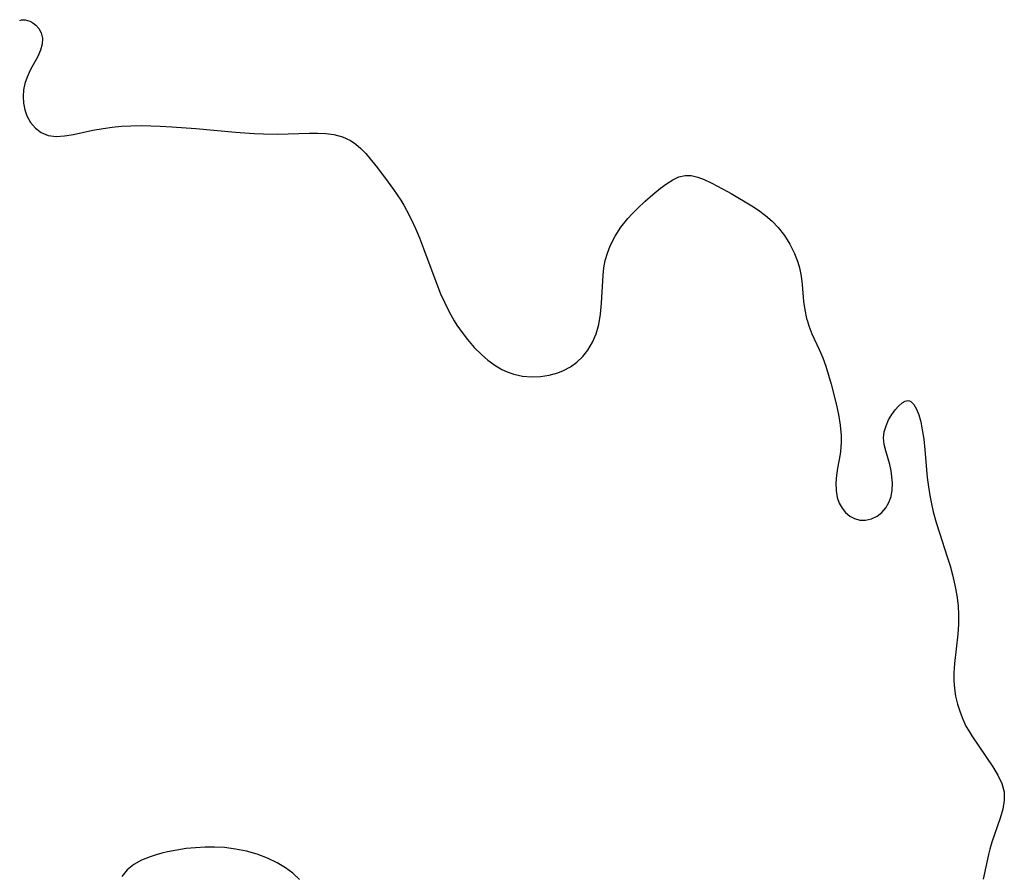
# Model space of a CAD drawing. Header units: metres. Extents: x 1073367 to 1082519, y 1569854 to 1574957.
# Tile 32 of 256: x 1073554 to 1073724, y 1572859 to 1573006. Entities that reach past the tile are written whole.
import ezdxf

# ---------------------------------------------------------------- set-up
doc = ezdxf.new("R2010")
doc.units = ezdxf.units.M
doc.layers.add('CGG_CurvaNivelLidar_v1', color=253, linetype='Continuous', lineweight=30)

msp = doc.modelspace()

# ---------------------------------------------------------------- linework, layer by layer
at = {"layer": 'CGG_CurvaNivelLidar_v1'}
for p, q in [((1073554.0725, 1573006.0232, 63.5), (1073554.4058, 1573006.1682, 63.5)), ((1073554.4058, 1573006.1682, 63.5), (1073555.0453, 1573006.1511, 63.5)), ((1073555.0453, 1573006.1511, 63.5), (1073555.8464, 1573005.9029, 63.5)), ((1073555.8464, 1573005.9029, 63.5), (1073556.3672, 1573005.6242, 63.5)), ((1073556.3672, 1573005.6242, 63.5), (1073556.8645, 1573005.248, 63.5)), ((1073556.8645, 1573005.248, 63.5), (1073557.4013, 1573004.6445, 63.5)), ((1073557.4013, 1573004.6445, 63.5), (1073557.7901, 1573003.9083, 63.5)), ((1073557.7901, 1573003.9083, 63.5), (1073557.9906, 1573002.9714, 63.5)), ((1073557.9382, 1573001.9522, 63.5), (1073557.649, 1573000.8963, 63.5)), ((1073557.9906, 1573002.9714, 63.5), (1073557.9382, 1573001.9522, 63.5)), ((1073557.649, 1573000.8963, 63.5), (1073557.1815, 1572999.8228, 63.5)), ((1073557.1815, 1572999.8228, 63.5), (1073555.9034, 1572997.444, 63.5)), ((1073555.9034, 1572997.444, 63.5), (1073555.3351, 1572996.2688, 63.5)), ((1073554.9628, 1572995.1775, 63.5), (1073554.7414, 1572994.0406, 63.5)), ((1073555.3351, 1572996.2688, 63.5), (1073554.9628, 1572995.1775, 63.5)), ((1073554.7414, 1572994.0406, 63.5), (1073554.6648, 1572992.8862, 63.5)), ((1073554.6648, 1572992.8862, 63.5), (1073554.7323, 1572991.7423, 63.5)), ((1073554.7323, 1572991.7423, 63.5), (1073554.9432, 1572990.6345, 63.5)), ((1073554.9432, 1572990.6345, 63.5), (1073555.3023, 1572989.5906, 63.5)), ((1073555.3023, 1572989.5906, 63.5), (1073555.9511, 1572988.4346, 63.5)), ((1073555.9511, 1572988.4346, 63.5), (1073556.7952, 1572987.4532, 63.5)), ((1073556.7952, 1572987.4532, 63.5), (1073557.8037, 1572986.69, 63.5)), ((1073557.8037, 1572986.69, 63.5), (1073558.9599, 1572986.202, 63.5)), ((1073563.3281, 1572986.3757, 63.5), (1073566.6659, 1572987.0863, 63.5)), ((1073566.6659, 1572987.0863, 63.5), (1073568.4561, 1572987.4145, 63.5)), ((1073568.4561, 1572987.4145, 63.5), (1073570.0258, 1572987.6226, 63.5)), ((1073570.0258, 1572987.6226, 63.5), (1073571.6214, 1572987.7649, 63.5)), ((1073571.6214, 1572987.7649, 63.5), (1073573.2349, 1572987.851, 63.5)), ((1073573.2349, 1572987.851, 63.5), (1073575.0599, 1572987.8884, 63.5)), ((1073575.0599, 1572987.8884, 63.5), (1073576.6928, 1572987.8733, 63.5)), ((1073576.6928, 1572987.8733, 63.5), (1073578.3285, 1572987.8142, 63.5)), ((1073578.3285, 1572987.8142, 63.5), (1073580.3053, 1572987.69, 63.5)), ((1073580.3053, 1572987.69, 63.5), (1073584.4493, 1572987.3671, 63.5)), ((1073584.4493, 1572987.3671, 63.5), (1073591.3011, 1572986.7297, 63.5)), ((1073591.3011, 1572986.7297, 63.5), (1073594.5149, 1572986.5244, 63.5)), ((1073558.9599, 1572986.202, 63.5), (1073560.3489, 1572986.0287, 63.5)), ((1073560.3489, 1572986.0287, 63.5), (1073561.7956, 1572986.1216, 63.5)), ((1073561.7956, 1572986.1216, 63.5), (1073563.3281, 1572986.3757, 63.5)), ((1073594.5149, 1572986.5244, 63.5), (1073596.1133, 1572986.4643, 63.5)), ((1073596.1133, 1572986.4643, 63.5), (1073598.5556, 1572986.4344, 63.5)), ((1073598.5556, 1572986.4344, 63.5), (1073604.0821, 1572986.5675, 63.5)), ((1073604.0821, 1572986.5675, 63.5), (1073605.4235, 1572986.5675, 63.5)), ((1073605.4235, 1572986.5675, 63.5), (1073606.8733, 1572986.5184, 63.5)), ((1073606.8733, 1572986.5184, 63.5), (1073608.2685, 1572986.3521, 63.5)), ((1073608.2685, 1572986.3521, 63.5), (1073609.7506, 1572985.9481, 63.5)), ((1073609.7506, 1572985.9481, 63.5), (1073611.1304, 1572985.2947, 63.5)), ((1073611.1304, 1572985.2947, 63.5), (1073612.0548, 1572984.6603, 63.5)), ((1073612.0548, 1572984.6603, 63.5), (1073612.9213, 1572983.9132, 63.5)), ((1073612.9213, 1572983.9132, 63.5), (1073613.7432, 1572983.0772, 63.5)), ((1073613.7432, 1572983.0772, 63.5), (1073614.7741, 1572981.88, 63.5)), ((1073614.7741, 1572981.88, 63.5), (1073615.7804, 1572980.6077, 63.5)), ((1073615.7804, 1572980.6077, 63.5), (1073617.6397, 1572978.1463, 63.5)), ((1073617.6397, 1572978.1463, 63.5), (1073618.5543, 1572976.8782, 63.5)), ((1073665.6532, 1572977.8638, 63.5), (1073666.7061, 1572978.5435, 63.5)), ((1073666.7061, 1572978.5435, 63.5), (1073667.7604, 1572979.0467, 63.5)), ((1073667.7604, 1572979.0467, 63.5), (1073668.833, 1572979.3061, 63.5)), ((1073668.833, 1572979.3061, 63.5), (1073669.9026, 1572979.2759, 63.5)), ((1073669.9026, 1572979.2759, 63.5), (1073671.005, 1572979.0148, 63.5)), ((1073671.005, 1572979.0148, 63.5), (1073672.1408, 1572978.5838, 63.5)), ((1073672.1408, 1572978.5838, 63.5), (1073673.3117, 1572978.0353, 63.5)), ((1073618.5543, 1572976.8782, 63.5), (1073619.7834, 1572975.0482, 63.5)), ((1073663.2585, 1572975.9965, 63.5), (1073664.5855, 1572977.0649, 63.5)), ((1073664.5855, 1572977.0649, 63.5), (1073665.6532, 1572977.8638, 63.5)), ((1073673.3117, 1572978.0353, 63.5), (1073674.4435, 1572977.4511, 63.5)), ((1073674.4435, 1572977.4511, 63.5), (1073676.7729, 1572976.1545, 63.5)), ((1073619.7834, 1572975.0482, 63.5), (1073620.3022, 1572974.184, 63.5)), ((1073660.6064, 1572973.6037, 63.5), (1073661.9202, 1572974.8411, 63.5)), ((1073661.9202, 1572974.8411, 63.5), (1073663.2585, 1572975.9965, 63.5)), ((1073676.7729, 1572976.1545, 63.5), (1073680.3642, 1572974.0164, 63.5)), ((1073620.3022, 1572974.184, 63.5), (1073620.7956, 1572973.2986, 63.5)), ((1073620.7956, 1572973.2986, 63.5), (1073621.5926, 1572971.7389, 63.5)), ((1073659.6952, 1572972.663, 63.5), (1073660.6064, 1572973.6037, 63.5)), ((1073680.3642, 1572974.0164, 63.5), (1073681.4858, 1572973.2762, 63.5)), ((1073681.4858, 1572973.2762, 63.5), (1073682.6989, 1572972.3695, 63.5)), ((1073621.5926, 1572971.7389, 63.5), (1073622.3352, 1572970.1381, 63.5)), ((1073657.7782, 1572970.3586, 63.5), (1073658.949, 1572971.8341, 63.5)), ((1073658.949, 1572971.8341, 63.5), (1073659.6952, 1572972.663, 63.5)), ((1073682.6989, 1572972.3695, 63.5), (1073683.8347, 1572971.3836, 63.5)), ((1073683.8347, 1572971.3836, 63.5), (1073684.8729, 1572970.3135, 63.5)), ((1073622.3352, 1572970.1381, 63.5), (1073623.0297, 1572968.5046, 63.5)), ((1073656.7482, 1572968.7893, 63.5), (1073657.7782, 1572970.3586, 63.5)), ((1073684.8729, 1572970.3135, 63.5), (1073685.9682, 1572968.9109, 63.5)), ((1073623.0297, 1572968.5046, 63.5), (1073623.7458, 1572966.6726, 63.5)), ((1073655.8993, 1572967.1263, 63.5), (1073656.7482, 1572968.7893, 63.5)), ((1073685.9682, 1572968.9109, 63.5), (1073686.9018, 1572967.4115, 63.5)), ((1073623.7458, 1572966.6726, 63.5), (1073625.9908, 1572960.4971, 63.5)), ((1073655.4333, 1572965.8958, 63.5), (1073655.8993, 1572967.1263, 63.5)), ((1073686.9018, 1572967.4115, 63.5), (1073687.6781, 1572965.8463, 63.5)), ((1073654.8291, 1572963.3279, 63.5), (1073655.0775, 1572964.6262, 63.5)), ((1073655.0775, 1572964.6262, 63.5), (1073655.4333, 1572965.8958, 63.5)), ((1073687.6781, 1572965.8463, 63.5), (1073688.2625, 1572964.3402, 63.5)), ((1073654.6869, 1572962.0768, 63.5), (1073654.8291, 1572963.3279, 63.5)), ((1073688.2625, 1572964.3402, 63.5), (1073688.5662, 1572963.3566, 63.5)), ((1073688.5662, 1572963.3566, 63.5), (1073688.8763, 1572961.8825, 63.5)), ((1073654.4206, 1572957.2425, 63.5), (1073654.6869, 1572962.0768, 63.5)), ((1073688.8763, 1572961.8825, 63.5), (1073689.0397, 1572960.4635, 63.5)), ((1073625.9908, 1572960.4971, 63.5), (1073626.6563, 1572958.8754, 63.5)), ((1073689.0397, 1572960.4635, 63.5), (1073689.2823, 1572957.5542, 63.5)), ((1073626.6563, 1572958.8754, 63.5), (1073627.3813, 1572957.2837, 63.5)), ((1073627.3813, 1572957.2837, 63.5), (1073628.1688, 1572955.729, 63.5)), ((1073654.2531, 1572955.3699, 63.5), (1073654.4206, 1572957.2425, 63.5)), ((1073689.2823, 1572957.5542, 63.5), (1073689.4801, 1572956.0811, 63.5)), ((1073689.4801, 1572956.0811, 63.5), (1073689.7811, 1572954.6247, 63.5)), ((1073628.1688, 1572955.729, 63.5), (1073629.0258, 1572954.2215, 63.5)), ((1073653.9518, 1572953.547, 63.5), (1073654.2531, 1572955.3699, 63.5)), ((1073689.7811, 1572954.6247, 63.5), (1073689.9206, 1572954.1134, 63.5)), ((1073629.0258, 1572954.2215, 63.5), (1073629.4945, 1572953.4713, 63.5)), ((1073629.4945, 1572953.4713, 63.5), (1073630.3628, 1572952.2002, 63.5)), ((1073653.506, 1572951.9817, 63.5), (1073653.9518, 1572953.547, 63.5)), ((1073689.9206, 1572954.1134, 63.5), (1073690.1626, 1572953.3599, 63.5)), ((1073690.1626, 1572953.3599, 63.5), (1073690.7056, 1572951.9768, 63.5)), ((1073630.3628, 1572952.2002, 63.5), (1073631.2905, 1572950.983, 63.5)), ((1073631.2905, 1572950.983, 63.5), (1073632.46, 1572949.6228, 63.5)), ((1073652.8849, 1572950.5053, 63.5), (1073653.506, 1572951.9817, 63.5)), ((1073690.7056, 1572951.9768, 63.5), (1073691.9586, 1572949.2338, 63.5)), ((1073632.46, 1572949.6228, 63.5), (1073633.7102, 1572948.3683, 63.5)), ((1073652.0847, 1572949.1477, 63.5), (1073652.8849, 1572950.5053, 63.5)), ((1073633.7102, 1572948.3683, 63.5), (1073634.8354, 1572947.4087, 63.5)), ((1073650.1902, 1572947.0837, 63.5), (1073651.2032, 1572948.0499, 63.5)), ((1073651.2032, 1572948.0499, 63.5), (1073652.0847, 1572949.1477, 63.5)), ((1073691.9586, 1572949.2338, 63.5), (1073692.5648, 1572947.8285, 63.5)), ((1073692.5648, 1572947.8285, 63.5), (1073693.1093, 1572946.3488, 63.5)), ((1073634.8354, 1572947.4087, 63.5), (1073636.0164, 1572946.5558, 63.5)), ((1073636.0164, 1572946.5558, 63.5), (1073637.248, 1572945.8253, 63.5)), ((1073647.8424, 1572945.5988, 63.5), (1073649.0654, 1572946.26, 63.5)), ((1073649.0654, 1572946.26, 63.5), (1073650.1902, 1572947.0837, 63.5)), ((1073693.1093, 1572946.3488, 63.5), (1073693.5908, 1572944.8284, 63.5)), ((1073637.248, 1572945.8253, 63.5), (1073638.1639, 1572945.3883, 63.5)), ((1073638.1639, 1572945.3883, 63.5), (1073639.2766, 1572944.9856, 63.5)), ((1073639.2766, 1572944.9856, 63.5), (1073640.7844, 1572944.6612, 63.5)), ((1073640.7844, 1572944.6612, 63.5), (1073642.3237, 1572944.5418, 63.5)), ((1073642.3237, 1572944.5418, 63.5), (1073643.8683, 1572944.6014, 63.5)), ((1073643.8683, 1572944.6014, 63.5), (1073645.3916, 1572944.8273, 63.5)), ((1073645.3916, 1572944.8273, 63.5), (1073646.8654, 1572945.2198, 63.5)), ((1073646.8654, 1572945.2198, 63.5), (1073647.8424, 1572945.5988, 63.5)), ((1073693.5908, 1572944.8284, 63.5), (1073694.0296, 1572943.2814, 63.5)), ((1073694.0296, 1572943.2814, 63.5), (1073694.897, 1572939.8505, 63.5)), ((1073694.897, 1572939.8505, 63.5), (1073695.2941, 1572938.028, 63.5)), ((1073705.0477, 1572938.818, 63.5), (1073705.6485, 1572939.5004, 63.5)), ((1073705.6485, 1572939.5004, 63.5), (1073706.2579, 1572940.0292, 63.5)), ((1073706.2579, 1572940.0292, 63.5), (1073706.7645, 1572940.3224, 63.5)), ((1073706.7645, 1572940.3224, 63.5), (1073707.2487, 1572940.4392, 63.5)), ((1073707.2487, 1572940.4392, 63.5), (1073707.5551, 1572940.3995, 63.5)), ((1073707.5551, 1572940.3995, 63.5), (1073707.7837, 1572940.2952, 63.5)), ((1073707.7837, 1572940.2952, 63.5), (1073708.3028, 1572939.7839, 63.5)), ((1073708.3028, 1572939.7839, 63.5), (1073708.7539, 1572938.9796, 63.5)), ((1073695.2941, 1572938.028, 63.5), (1073695.6021, 1572936.2179, 63.5)), ((1073703.9333, 1572937.0894, 63.5), (1073704.4769, 1572938.0211, 63.5)), ((1073704.4769, 1572938.0211, 63.5), (1073705.0477, 1572938.818, 63.5)), ((1073708.7539, 1572938.9796, 63.5), (1073709.1432, 1572937.9492, 63.5)), ((1073709.1432, 1572937.9492, 63.5), (1073709.4742, 1572936.746, 63.5)), ((1073695.6021, 1572936.2179, 63.5), (1073695.7675, 1572934.4257, 63.5)), ((1073703.1814, 1572935.0542, 63.5), (1073703.4873, 1572936.0931, 63.5)), ((1073703.4873, 1572936.0931, 63.5), (1073703.9333, 1572937.0894, 63.5)), ((1073709.4742, 1572936.746, 63.5), (1073709.7471, 1572935.4117, 63.5)), ((1073695.7675, 1572934.4257, 63.5), (1073695.773, 1572933.3533, 63.5)), ((1073703.0639, 1572933.991, 63.5), (1073703.1814, 1572935.0542, 63.5)), ((1073703.1713, 1572932.8821, 63.5), (1073703.0639, 1572933.991, 63.5)), ((1073709.7471, 1572935.4117, 63.5), (1073709.9893, 1572933.7739, 63.5)), ((1073695.773, 1572933.3533, 63.5), (1073695.6951, 1572932.2698, 63.5)), ((1073703.4434, 1572931.7548, 63.5), (1073703.1713, 1572932.8821, 63.5)), ((1073709.9893, 1572933.7739, 63.5), (1073710.1856, 1572931.9506, 63.5)), ((1073695.5527, 1572931.2, 63.5), (1073695.1224, 1572928.7622, 63.5)), ((1073695.6951, 1572932.2698, 63.5), (1073695.5527, 1572931.2, 63.5)), ((1073704.1326, 1572929.3979, 63.5), (1073703.4434, 1572931.7548, 63.5)), ((1073710.1856, 1572931.9506, 63.5), (1073710.6021, 1572927.1541, 63.5)), ((1073704.3607, 1572928.3366, 63.5), (1073704.1326, 1572929.3979, 63.5)), ((1073694.943, 1572927.5656, 63.5), (1073694.8388, 1572926.2194, 63.5)), ((1073695.1224, 1572928.7622, 63.5), (1073694.943, 1572927.5656, 63.5)), ((1073704.5162, 1572927.2557, 63.5), (1073704.3607, 1572928.3366, 63.5)), ((1073704.5916, 1572926.1768, 63.5), (1073704.5162, 1572927.2557, 63.5)), ((1073694.8388, 1572926.2194, 63.5), (1073694.8751, 1572924.9177, 63.5)), ((1073704.5638, 1572924.9997, 63.5), (1073704.5916, 1572926.1768, 63.5)), ((1073710.6021, 1572927.1541, 63.5), (1073710.7953, 1572925.5322, 63.5)), ((1073710.7953, 1572925.5322, 63.5), (1073711.0311, 1572924.0465, 63.5)), ((1073694.8751, 1572924.9177, 63.5), (1073695.086, 1572923.6909, 63.5)), ((1073703.9975, 1572922.8446, 63.5), (1073704.3773, 1572923.879, 63.5)), ((1073704.3773, 1572923.879, 63.5), (1073704.5638, 1572924.9997, 63.5)), ((1073711.0311, 1572924.0465, 63.5), (1073711.3149, 1572922.6456, 63.5)), ((1073695.086, 1572923.6909, 63.5), (1073695.4309, 1572922.7199, 63.5)), ((1073695.4309, 1572922.7199, 63.5), (1073695.9162, 1572921.8495, 63.5)), ((1073703.4451, 1572921.9152, 63.5), (1073703.9975, 1572922.8446, 63.5)), ((1073711.3149, 1572922.6456, 63.5), (1073711.6475, 1572921.2531, 63.5)), ((1073695.9162, 1572921.8495, 63.5), (1073696.5265, 1572921.1027, 63.5)), ((1073696.5265, 1572921.1027, 63.5), (1073697.2573, 1572920.4978, 63.5)), ((1073697.2573, 1572920.4978, 63.5), (1073698.0741, 1572920.0631, 63.5)), ((1073700.9824, 1572920.0233, 63.5), (1073701.938, 1572920.4806, 63.5)), ((1073701.938, 1572920.4806, 63.5), (1073702.7505, 1572921.1164, 63.5)), ((1073702.7505, 1572921.1164, 63.5), (1073703.4451, 1572921.9152, 63.5)), ((1073711.6475, 1572921.2531, 63.5), (1073712.1456, 1572919.417, 63.5)), ((1073698.0741, 1572920.0631, 63.5), (1073698.9489, 1572919.8197, 63.5)), ((1073698.9489, 1572919.8197, 63.5), (1073699.9696, 1572919.797, 63.5)), ((1073699.9696, 1572919.797, 63.5), (1073700.9824, 1572920.0233, 63.5)), ((1073712.1456, 1572919.417, 63.5), (1073712.6981, 1572917.598, 63.5)), ((1073712.6981, 1572917.598, 63.5), (1073714.0547, 1572913.4832, 63.5)), ((1073714.0547, 1572913.4832, 63.5), (1073714.526, 1572911.917, 63.5)), ((1073714.526, 1572911.917, 63.5), (1073714.9513, 1572910.3448, 63.5)), ((1073714.9513, 1572910.3448, 63.5), (1073715.3685, 1572908.5654, 63.5)), ((1073715.3685, 1572908.5654, 63.5), (1073715.7022, 1572906.7831, 63.5)), ((1073715.7022, 1572906.7831, 63.5), (1073715.9286, 1572904.9994, 63.5)), ((1073715.9286, 1572904.9994, 63.5), (1073716.014, 1572903.4944, 63.5)), ((1073716.014, 1572903.4944, 63.5), (1073715.984, 1572901.8575, 63.5)), ((1073715.984, 1572901.8575, 63.5), (1073715.8507, 1572900.1288, 63.5)), ((1073715.8507, 1572900.1288, 63.5), (1073715.2866, 1572895.0576, 63.5)), ((1073715.2866, 1572895.0576, 63.5), (1073715.1913, 1572893.4395, 63.5)), ((1073715.1913, 1572893.4395, 63.5), (1073715.1995, 1572892.0783, 63.5)), ((1073715.1995, 1572892.0783, 63.5), (1073715.2993, 1572890.7311, 63.5)), ((1073715.2993, 1572890.7311, 63.5), (1073715.4979, 1572889.4057, 63.5)), ((1073715.4979, 1572889.4057, 63.5), (1073715.8239, 1572888.0226, 63.5)), ((1073715.8239, 1572888.0226, 63.5), (1073716.2477, 1572886.6748, 63.5)), ((1073716.2477, 1572886.6748, 63.5), (1073716.7192, 1572885.4472, 63.5)), ((1073716.7192, 1572885.4472, 63.5), (1073717.2762, 1572884.2656, 63.5)), ((1073717.2762, 1572884.2656, 63.5), (1073717.7508, 1572883.4276, 63.5)), ((1073717.7508, 1572883.4276, 63.5), (1073718.2652, 1572882.608, 63.5)), ((1073718.2652, 1572882.608, 63.5), (1073721.8817, 1572877.2214, 63.5)), ((1073721.8817, 1572877.2214, 63.5), (1073722.7628, 1572875.7964, 63.5)), ((1073722.7628, 1572875.7964, 63.5), (1073723.4636, 1572874.38, 63.5)), ((1073723.4636, 1572874.38, 63.5), (1073723.8681, 1572872.94, 63.5)), ((1073723.8681, 1572872.94, 63.5), (1073723.8892, 1572871.46, 63.5)), ((1073723.8892, 1572871.46, 63.5), (1073723.6154, 1572869.9289, 63.5)), ((1073723.6154, 1572869.9289, 63.5), (1073723.1587, 1572868.3493, 63.5)), ((1073723.1587, 1572868.3493, 63.5), (1073721.7645, 1572864.2294, 63.5)), ((1073581.1568, 1572862.8758, 63.5), (1073579.5792, 1572862.5718, 63.5)), ((1073582.7684, 1572863.1104, 63.5), (1073581.1568, 1572862.8758, 63.5)), ((1073584.3999, 1572863.2781, 63.5), (1073582.7684, 1572863.1104, 63.5)), ((1073586.0389, 1572863.3752, 63.5), (1073584.3999, 1572863.2781, 63.5)), ((1073587.674, 1572863.3922, 63.5), (1073586.0389, 1572863.3752, 63.5)), ((1073589.3889, 1572863.2963, 63.5), (1073587.674, 1572863.3922, 63.5)), ((1073591.2981, 1572863.0438, 63.5), (1073589.3889, 1572863.2963, 63.5)), ((1073593.1865, 1572862.6601, 63.5), (1073591.2981, 1572863.0438, 63.5)), ((1073595.0317, 1572862.146, 63.5), (1073593.1865, 1572862.6601, 63.5)), ((1073721.4019, 1572863.0293, 63.5), (1073721.1581, 1572862.1042, 63.5)), ((1073721.7645, 1572864.2294, 63.5), (1073721.4019, 1572863.0293, 63.5)), ((1073575.1015, 1572861.1021, 63.5), (1073573.754, 1572860.3696, 63.5)), ((1073576.5884, 1572861.7086, 63.5), (1073575.1015, 1572861.1021, 63.5)), ((1073577.5837, 1572862.0448, 63.5), (1073576.5884, 1572861.7086, 63.5)), ((1073578.6127, 1572862.3407, 63.5), (1073577.5837, 1572862.0448, 63.5)), ((1073579.5792, 1572862.5718, 63.5), (1073578.6127, 1572862.3407, 63.5)), ((1073596.806, 1572861.4882, 63.5), (1073595.0317, 1572862.146, 63.5)), ((1073598.4801, 1572860.6741, 63.5), (1073596.806, 1572861.4882, 63.5)), ((1073721.1581, 1572862.1042, 63.5), (1073720.2218, 1572857.8559, 63.5)), ((1073572.6021, 1572859.4572, 63.5), (1073571.6923, 1572858.3206, 63.5)), ((1073573.754, 1572860.3696, 63.5), (1073572.6021, 1572859.4572, 63.5)), ((1073599.9075, 1572859.8186, 63.5), (1073598.4801, 1572860.6741, 63.5)), ((1073601.2082, 1572858.8601, 63.5), (1073599.9075, 1572859.8186, 63.5)), ((1073602.3364, 1572857.7877, 63.5), (1073601.2082, 1572858.8601, 63.5))]:
    msp.add_line(p, q, dxfattribs=at)

doc.saveas('drawing.dxf')
